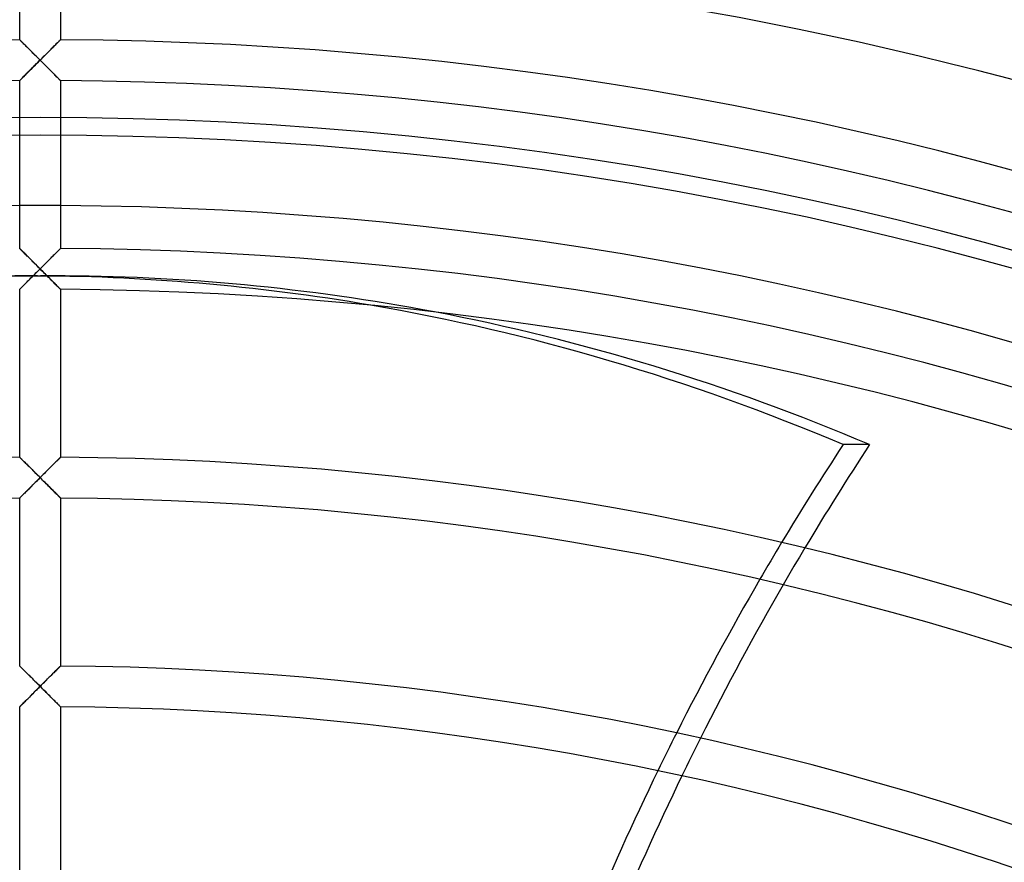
# Model space of a CAD drawing. Header units: millimetres. Extents: x -250 to 250, y -250 to 250.
# Tile 24 of 27: x -1 to 55, y 163 to 211. Entities that reach past the tile are written whole.
import ezdxf

# ---------------------------------------------------------------- set-up
doc = ezdxf.new("R2010")
doc.units = ezdxf.units.MM
doc.layers.add('HIDDEN', color=7, linetype='Continuous')
doc.layers.add('THICK', color=7, linetype='Continuous')

msp = doc.modelspace()

# ---------------------------------------------------------------- linework, layer by layer
at = {"layer": 'HIDDEN'}
for p, q in [((-1.157, 209.421), (-1.16, 209.423)), ((-1.149, 209.412), (-1.157, 209.421)), ((-1.135, 209.399), (-1.149, 209.412)), ((-1.116, 209.38), (-1.135, 209.399)), ((-1.092, 209.356), (-1.116, 209.38)), ((-1.064, 209.328), (-1.092, 209.356)), ((-1.032, 209.296), (-1.064, 209.328)), ((1.057, 209.321), (1.023, 209.287)), ((1.087, 209.351), (1.057, 209.321)), ((1.113, 209.376), (1.087, 209.351)), ((1.133, 209.397), (1.113, 209.376)), ((1.148, 209.411), (1.133, 209.397)), ((1.157, 209.42), (1.148, 209.411)), ((1.16, 209.423), (1.157, 209.42)), ((-0.996, 209.261), (-1.032, 209.296)), ((-0.957, 209.222), (-0.996, 209.261)), ((-0.916, 209.18), (-0.957, 209.222)), ((-0.872, 209.136), (-0.916, 209.18)), ((-0.825, 209.09), (-0.872, 209.136)), ((-0.777, 209.042), (-0.825, 209.09)), ((-0.727, 208.993), (-0.777, 209.042)), ((-0.676, 208.942), (-0.727, 208.993)), ((-0.623, 208.889), (-0.676, 208.942)), ((-0.57, 208.836), (-0.623, 208.889)), ((-0.515, 208.781), (-0.57, 208.836)), ((-0.46, 208.726), (-0.515, 208.781)), ((0.534, 208.8), (0.477, 208.743)), ((0.59, 208.856), (0.534, 208.8)), ((0.646, 208.911), (0.59, 208.856)), ((0.7, 208.965), (0.646, 208.911)), ((0.752, 209.018), (0.7, 208.965)), ((0.803, 209.068), (0.752, 209.018)), ((0.852, 209.117), (0.803, 209.068)), ((0.899, 209.164), (0.852, 209.117)), ((0.943, 209.208), (0.899, 209.164)), ((0.985, 209.249), (0.943, 209.208)), ((1.023, 209.287), (0.985, 209.249)), ((-0.404, 208.67), (-0.46, 208.726)), ((-0.347, 208.613), (-0.404, 208.67)), ((-0.29, 208.556), (-0.347, 208.613)), ((-0.232, 208.499), (-0.29, 208.556)), ((-0.174, 208.441), (-0.232, 208.499)), ((-0.116, 208.383), (-0.174, 208.441)), ((-0.134, 208.132), (-0.067, 208.199)), ((-0.058, 208.325), (-0.116, 208.383)), ((-0.067, 208.199), (0, 208.267)), ((0, 208.267), (-0.058, 208.325)), ((0.06, 208.327), (0, 208.267)), ((0, 208.267), (0.067, 208.199)), ((0.121, 208.387), (0.06, 208.327)), ((0.067, 208.199), (0.134, 208.132)), ((0.181, 208.448), (0.121, 208.387)), ((0.241, 208.508), (0.181, 208.448)), ((0.301, 208.567), (0.241, 208.508)), ((0.36, 208.626), (0.301, 208.567)), ((0.419, 208.685), (0.36, 208.626)), ((0.477, 208.743), (0.419, 208.685)), ((-0.69, 207.575), (-0.635, 207.631)), ((-0.635, 207.631), (-0.578, 207.688)), ((-0.578, 207.688), (-0.519, 207.747)), ((-0.519, 207.747), (-0.458, 207.808)), ((-0.458, 207.808), (-0.396, 207.871)), ((-0.396, 207.871), (-0.332, 207.934)), ((-0.332, 207.934), (-0.267, 207.999)), ((-0.267, 207.999), (-0.201, 208.065)), ((-0.201, 208.065), (-0.134, 208.132)), ((0.134, 208.132), (0.201, 208.065)), ((0.201, 208.065), (0.267, 207.999)), ((0.267, 207.999), (0.332, 207.934)), ((0.332, 207.934), (0.396, 207.871)), ((0.396, 207.871), (0.458, 207.808)), ((0.458, 207.808), (0.519, 207.747)), ((0.519, 207.747), (0.578, 207.688)), ((0.578, 207.688), (0.635, 207.631)), ((0.635, 207.631), (0.69, 207.575)), ((-1.16, 207.103), (-1.157, 207.107)), ((-1.157, 207.107), (-1.147, 207.116)), ((-1.147, 207.116), (-1.132, 207.131)), ((-1.132, 207.131), (-1.111, 207.152)), ((-1.111, 207.152), (-1.085, 207.179)), ((-1.085, 207.179), (-1.054, 207.21)), ((-1.054, 207.21), (-1.019, 207.245)), ((-1.019, 207.245), (-0.98, 207.284)), ((-0.98, 207.284), (-0.938, 207.326)), ((-0.938, 207.326), (-0.893, 207.372)), ((-0.893, 207.372), (-0.845, 207.42)), ((-0.845, 207.42), (-0.795, 207.47)), ((-0.795, 207.47), (-0.744, 207.522)), ((-0.744, 207.522), (-0.69, 207.575)), ((0.69, 207.575), (0.744, 207.522)), ((0.744, 207.522), (0.795, 207.47)), ((0.795, 207.47), (0.845, 207.42)), ((0.845, 207.42), (0.893, 207.372)), ((0.893, 207.372), (0.938, 207.326)), ((0.938, 207.326), (0.98, 207.284)), ((0.98, 207.284), (1.019, 207.245)), ((1.019, 207.245), (1.054, 207.21)), ((1.054, 207.21), (1.085, 207.179)), ((1.085, 207.179), (1.111, 207.152)), ((1.111, 207.152), (1.132, 207.131)), ((1.132, 207.131), (1.147, 207.116)), ((1.147, 207.116), (1.157, 207.107)), ((1.157, 207.107), (1.16, 207.103)), ((-1.157, 197.554), (-1.16, 197.557)), ((-1.149, 197.545), (-1.157, 197.554)), ((1.157, 197.554), (1.148, 197.545)), ((1.16, 197.557), (1.157, 197.554)), ((-1.135, 197.532), (-1.149, 197.545)), ((-1.116, 197.513), (-1.135, 197.532)), ((-1.092, 197.489), (-1.116, 197.513)), ((-1.064, 197.461), (-1.092, 197.489)), ((-1.032, 197.429), (-1.064, 197.461)), ((-0.996, 197.394), (-1.032, 197.429)), ((-0.958, 197.355), (-0.996, 197.394)), ((-0.916, 197.314), (-0.958, 197.355)), ((-0.872, 197.27), (-0.916, 197.314)), ((-0.825, 197.224), (-0.872, 197.27)), ((-0.777, 197.176), (-0.825, 197.224)), ((-0.727, 197.126), (-0.777, 197.176)), ((-0.676, 197.075), (-0.727, 197.126)), ((-0.623, 197.022), (-0.676, 197.075)), ((-0.57, 196.969), (-0.623, 197.022)), ((0.646, 197.045), (0.591, 196.99)), ((0.7, 197.099), (0.646, 197.045)), ((0.752, 197.151), (0.7, 197.099)), ((0.803, 197.202), (0.752, 197.151)), ((0.852, 197.251), (0.803, 197.202)), ((0.899, 197.297), (0.852, 197.251)), ((0.943, 197.341), (0.899, 197.297)), ((0.985, 197.382), (0.943, 197.341)), ((1.023, 197.42), (0.985, 197.382)), ((1.057, 197.454), (1.023, 197.42)), ((1.087, 197.484), (1.057, 197.454)), ((1.113, 197.51), (1.087, 197.484)), ((1.133, 197.53), (1.113, 197.51)), ((1.148, 197.545), (1.133, 197.53)), ((-0.515, 196.914), (-0.57, 196.969)), ((-0.46, 196.859), (-0.515, 196.914)), ((-0.404, 196.803), (-0.46, 196.859)), ((-0.347, 196.747), (-0.404, 196.803)), ((-0.29, 196.69), (-0.347, 196.747)), ((-0.232, 196.632), (-0.29, 196.69)), ((-0.174, 196.574), (-0.232, 196.632)), ((-0.116, 196.516), (-0.174, 196.574)), ((-0.058, 196.458), (-0.116, 196.516)), ((0, 196.4), (-0.058, 196.458)), ((0.06, 196.46), (0, 196.4)), ((0.121, 196.521), (0.06, 196.46)), ((0.181, 196.581), (0.121, 196.521)), ((0.241, 196.641), (0.181, 196.581)), ((0.301, 196.701), (0.241, 196.641)), ((0.36, 196.76), (0.301, 196.701)), ((0.419, 196.818), (0.36, 196.76)), ((0.477, 196.876), (0.419, 196.818)), ((0.534, 196.933), (0.477, 196.876)), ((0.591, 196.99), (0.534, 196.933)), ((-0.752, 196), (0.752, 196)), ((-0.577, 195.822), (-0.518, 195.882)), ((-0.518, 195.882), (-0.457, 195.942)), ((-0.457, 195.942), (-0.395, 196.005)), ((-0.395, 196.005), (-0.331, 196.068)), ((-0.331, 196.068), (-0.267, 196.133)), ((-0.267, 196.133), (-0.201, 196.199)), ((-0.201, 196.199), (-0.134, 196.266)), ((-0.134, 196.266), (-0.067, 196.333)), ((-0.067, 196.333), (0, 196.4)), ((0, 196.4), (0.067, 196.333)), ((0.067, 196.333), (0.134, 196.266)), ((0.134, 196.266), (0.201, 196.199)), ((0.201, 196.199), (0.267, 196.133)), ((0.267, 196.133), (0.331, 196.068)), ((0.331, 196.068), (0.395, 196.005)), ((0.395, 196.005), (0.457, 195.942)), ((0.457, 195.942), (0.518, 195.882)), ((0.518, 195.882), (0.577, 195.822)), ((-1.085, 195.312), (-1.054, 195.343)), ((-1.054, 195.343), (-1.019, 195.378)), ((-1.019, 195.378), (-0.98, 195.418)), ((-0.98, 195.418), (-0.938, 195.46)), ((-0.938, 195.46), (-0.892, 195.505)), ((-0.892, 195.505), (-0.845, 195.553)), ((-0.845, 195.553), (-0.795, 195.604)), ((-0.795, 195.604), (-0.743, 195.656)), ((-0.743, 195.656), (-0.689, 195.71)), ((-0.689, 195.71), (-0.634, 195.765)), ((-0.634, 195.765), (-0.577, 195.822)), ((0.577, 195.822), (0.634, 195.765)), ((0.634, 195.765), (0.689, 195.71)), ((0.689, 195.71), (0.743, 195.656)), ((0.743, 195.656), (0.795, 195.604)), ((0.795, 195.604), (0.845, 195.553)), ((0.845, 195.553), (0.892, 195.505)), ((0.892, 195.505), (0.938, 195.46)), ((0.938, 195.46), (0.98, 195.418)), ((0.98, 195.418), (1.019, 195.378)), ((1.019, 195.378), (1.054, 195.343)), ((1.054, 195.343), (1.085, 195.312)), ((-1.16, 195.237), (-1.157, 195.24)), ((-1.157, 195.24), (-1.147, 195.249)), ((-1.147, 195.249), (-1.132, 195.265)), ((-1.132, 195.265), (-1.111, 195.286)), ((-1.111, 195.286), (-1.085, 195.312)), ((1.085, 195.312), (1.111, 195.286)), ((1.111, 195.286), (1.132, 195.265)), ((1.132, 195.265), (1.147, 195.249)), ((1.147, 195.249), (1.157, 195.24)), ((1.157, 195.24), (1.16, 195.237)), ((-1.157, 185.687), (-1.16, 185.69)), ((-1.148, 185.678), (-1.157, 185.687)), ((-1.133, 185.663), (-1.148, 185.678)), ((-1.113, 185.643), (-1.133, 185.663)), ((-1.087, 185.617), (-1.113, 185.643)), ((-1.057, 185.587), (-1.087, 185.617)), ((-1.023, 185.553), (-1.057, 185.587)), ((-0.985, 185.515), (-1.023, 185.553)), ((-0.943, 185.474), (-0.985, 185.515)), ((-0.899, 185.43), (-0.943, 185.474)), ((-0.852, 185.384), (-0.899, 185.43)), ((-0.803, 185.335), (-0.852, 185.384)), ((-0.752, 185.284), (-0.803, 185.335)), ((-0.7, 185.232), (-0.752, 185.284)), ((0.752, 185.284), (0.7, 185.232)), ((0.803, 185.335), (0.752, 185.284)), ((0.852, 185.384), (0.803, 185.335)), ((0.899, 185.43), (0.852, 185.384)), ((0.943, 185.474), (0.899, 185.43)), ((0.985, 185.515), (0.943, 185.474)), ((1.023, 185.553), (0.985, 185.515)), ((1.057, 185.587), (1.023, 185.553)), ((1.087, 185.617), (1.057, 185.587)), ((1.113, 185.643), (1.087, 185.617)), ((1.133, 185.663), (1.113, 185.643)), ((1.148, 185.678), (1.133, 185.663)), ((1.157, 185.687), (1.148, 185.678)), ((1.16, 185.69), (1.157, 185.687)), ((-0.646, 185.178), (-0.7, 185.232)), ((-0.591, 185.123), (-0.646, 185.178)), ((-0.534, 185.067), (-0.591, 185.123)), ((-0.477, 185.01), (-0.534, 185.067)), ((-0.419, 184.952), (-0.477, 185.01)), ((-0.36, 184.893), (-0.419, 184.952)), ((-0.301, 184.834), (-0.36, 184.893)), ((-0.241, 184.774), (-0.301, 184.834)), ((-0.181, 184.714), (-0.241, 184.774)), ((-0.121, 184.654), (-0.181, 184.714)), ((0.181, 184.714), (0.121, 184.654)), ((0.241, 184.774), (0.181, 184.714)), ((0.301, 184.834), (0.241, 184.774)), ((0.36, 184.893), (0.301, 184.834)), ((0.419, 184.952), (0.36, 184.893)), ((0.477, 185.01), (0.419, 184.952)), ((0.534, 185.067), (0.477, 185.01)), ((0.591, 185.123), (0.534, 185.067)), ((0.646, 185.178), (0.591, 185.123)), ((0.7, 185.232), (0.646, 185.178)), ((-0.419, 184.114), (-0.36, 184.173)), ((-0.36, 184.173), (-0.301, 184.232)), ((-0.301, 184.232), (-0.241, 184.292)), ((-0.241, 184.292), (-0.181, 184.352)), ((-0.181, 184.352), (-0.121, 184.412)), ((-0.06, 184.594), (-0.121, 184.654)), ((-0.121, 184.412), (-0.061, 184.473)), ((-0.061, 184.473), (0, 184.533)), ((0, 184.533), (-0.06, 184.594)), ((0.06, 184.594), (0, 184.533)), ((0, 184.533), (0.061, 184.473)), ((0.121, 184.654), (0.06, 184.594)), ((0.061, 184.473), (0.121, 184.412)), ((0.121, 184.412), (0.181, 184.352)), ((0.181, 184.352), (0.241, 184.292)), ((0.241, 184.292), (0.301, 184.232)), ((0.301, 184.232), (0.36, 184.173)), ((0.36, 184.173), (0.419, 184.114)), ((-0.984, 183.546), (-0.943, 183.588)), ((-0.943, 183.588), (-0.899, 183.632)), ((-0.899, 183.632), (-0.852, 183.679)), ((-0.852, 183.679), (-0.803, 183.728)), ((-0.803, 183.728), (-0.752, 183.78)), ((-0.752, 183.78), (-0.7, 183.832)), ((-0.7, 183.832), (-0.646, 183.886)), ((-0.646, 183.886), (-0.591, 183.942)), ((-0.591, 183.942), (-0.534, 183.998)), ((-0.534, 183.998), (-0.477, 184.056)), ((-0.477, 184.056), (-0.419, 184.114)), ((0.419, 184.114), (0.477, 184.056)), ((0.477, 184.056), (0.534, 183.998)), ((0.534, 183.998), (0.591, 183.942)), ((0.591, 183.942), (0.646, 183.886)), ((0.646, 183.886), (0.7, 183.832)), ((0.7, 183.832), (0.752, 183.78)), ((0.752, 183.78), (0.803, 183.728)), ((0.803, 183.728), (0.852, 183.679)), ((0.852, 183.679), (0.899, 183.632)), ((0.899, 183.632), (0.943, 183.588)), ((0.943, 183.588), (0.984, 183.546)), ((-1.16, 183.37), (-1.157, 183.373)), ((-1.157, 183.373), (-1.148, 183.382)), ((-1.148, 183.382), (-1.133, 183.397)), ((-1.133, 183.397), (-1.113, 183.417)), ((-1.113, 183.417), (-1.087, 183.443)), ((-1.087, 183.443), (-1.057, 183.474)), ((-1.057, 183.474), (-1.022, 183.508)), ((-1.022, 183.508), (-0.984, 183.546)), ((0.984, 183.546), (1.022, 183.508)), ((1.022, 183.508), (1.057, 183.474)), ((1.057, 183.474), (1.087, 183.443)), ((1.087, 183.443), (1.113, 183.417)), ((1.113, 183.417), (1.133, 183.397)), ((1.133, 183.397), (1.148, 183.382)), ((1.148, 183.382), (1.157, 183.373)), ((1.157, 183.373), (1.16, 183.37)), ((-1.157, 173.82), (-1.16, 173.823)), ((-1.148, 173.811), (-1.157, 173.82)), ((-1.133, 173.796), (-1.148, 173.811)), ((-1.113, 173.776), (-1.133, 173.796)), ((-1.087, 173.75), (-1.113, 173.776)), ((-1.057, 173.72), (-1.087, 173.75)), ((-1.023, 173.686), (-1.057, 173.72)), ((-0.985, 173.649), (-1.023, 173.686)), ((-0.943, 173.607), (-0.985, 173.649)), ((-0.899, 173.563), (-0.943, 173.607)), ((-0.852, 173.517), (-0.899, 173.563)), ((-0.803, 173.468), (-0.852, 173.517)), ((0.825, 173.49), (0.777, 173.442)), ((0.872, 173.536), (0.825, 173.49)), ((0.916, 173.58), (0.872, 173.536)), ((0.957, 173.621), (0.916, 173.58)), ((0.996, 173.66), (0.957, 173.621)), ((1.032, 173.696), (0.996, 173.66)), ((1.064, 173.727), (1.032, 173.696)), ((1.092, 173.755), (1.064, 173.727)), ((1.116, 173.779), (1.092, 173.755)), ((1.135, 173.798), (1.116, 173.779)), ((1.149, 173.812), (1.135, 173.798)), ((1.157, 173.82), (1.149, 173.812)), ((1.16, 173.823), (1.157, 173.82)), ((-0.752, 173.417), (-0.803, 173.468)), ((-0.7, 173.365), (-0.752, 173.417)), ((-0.646, 173.311), (-0.7, 173.365)), ((-0.591, 173.256), (-0.646, 173.311)), ((-0.534, 173.2), (-0.591, 173.256)), ((-0.477, 173.143), (-0.534, 173.2)), ((-0.419, 173.085), (-0.477, 173.143)), ((-0.36, 173.026), (-0.419, 173.085)), ((-0.301, 172.967), (-0.36, 173.026)), ((-0.241, 172.908), (-0.301, 172.967)), ((0.29, 172.956), (0.232, 172.899)), ((0.347, 173.013), (0.29, 172.956)), ((0.404, 173.07), (0.347, 173.013)), ((0.46, 173.126), (0.404, 173.07)), ((0.515, 173.181), (0.46, 173.126)), ((0.57, 173.235), (0.515, 173.181)), ((0.623, 173.289), (0.57, 173.235)), ((0.676, 173.341), (0.623, 173.289)), ((0.727, 173.392), (0.676, 173.341)), ((0.777, 173.442), (0.727, 173.392)), ((-0.301, 172.365), (-0.241, 172.425)), ((-0.181, 172.848), (-0.241, 172.908)), ((-0.241, 172.425), (-0.181, 172.485)), ((-0.121, 172.787), (-0.181, 172.848)), ((-0.181, 172.485), (-0.121, 172.546)), ((-0.06, 172.727), (-0.121, 172.787)), ((-0.121, 172.546), (-0.061, 172.606)), ((-0.061, 172.606), (0, 172.667)), ((0, 172.667), (-0.06, 172.727)), ((0.058, 172.725), (0, 172.667)), ((0, 172.667), (0.061, 172.606)), ((0.116, 172.783), (0.058, 172.725)), ((0.061, 172.606), (0.121, 172.546)), ((0.174, 172.841), (0.116, 172.783)), ((0.121, 172.546), (0.181, 172.485)), ((0.232, 172.899), (0.174, 172.841)), ((0.181, 172.485), (0.241, 172.425)), ((0.241, 172.425), (0.301, 172.365)), ((-0.899, 171.765), (-0.852, 171.812)), ((-0.852, 171.812), (-0.803, 171.861)), ((-0.803, 171.861), (-0.752, 171.913)), ((-0.752, 171.913), (-0.7, 171.965)), ((-0.7, 171.965), (-0.646, 172.019)), ((-0.646, 172.019), (-0.591, 172.075)), ((-0.591, 172.075), (-0.534, 172.131)), ((-0.534, 172.131), (-0.477, 172.189)), ((-0.477, 172.189), (-0.419, 172.247)), ((-0.419, 172.247), (-0.36, 172.306)), ((-0.36, 172.306), (-0.301, 172.365)), ((0.301, 172.365), (0.36, 172.306)), ((0.36, 172.306), (0.419, 172.247)), ((0.419, 172.247), (0.477, 172.189)), ((0.477, 172.189), (0.534, 172.131)), ((0.534, 172.131), (0.591, 172.075)), ((0.591, 172.075), (0.646, 172.019)), ((0.646, 172.019), (0.7, 171.965)), ((0.7, 171.965), (0.752, 171.913)), ((0.752, 171.913), (0.803, 171.861)), ((0.803, 171.861), (0.852, 171.812)), ((0.852, 171.812), (0.899, 171.765)), ((-1.16, 171.503), (-1.157, 171.506)), ((-1.157, 171.506), (-1.148, 171.515)), ((-1.148, 171.515), (-1.133, 171.53)), ((-1.133, 171.53), (-1.112, 171.551)), ((-1.112, 171.551), (-1.087, 171.576)), ((-1.087, 171.576), (-1.057, 171.607)), ((-1.057, 171.607), (-1.023, 171.641)), ((-1.023, 171.641), (-0.985, 171.679)), ((-0.985, 171.679), (-0.943, 171.721)), ((-0.943, 171.721), (-0.899, 171.765)), ((0.899, 171.765), (0.943, 171.721)), ((0.943, 171.721), (0.985, 171.679)), ((0.985, 171.679), (1.023, 171.641)), ((1.023, 171.641), (1.057, 171.607)), ((1.057, 171.607), (1.087, 171.576)), ((1.087, 171.576), (1.112, 171.551)), ((1.112, 171.551), (1.133, 171.53)), ((1.133, 171.53), (1.148, 171.515)), ((1.148, 171.515), (1.157, 171.506)), ((1.157, 171.506), (1.16, 171.503))]:
    msp.add_line(p, q, dxfattribs=at)
for radius, start, end in [(214.393, 0, 180.00002), (205, 89.99998, 270.00002), (205, 270.00002, 89.99998), (204, 89.99998, 179.99998), (204, 0, 89.99998), (200, 89.66767, 90.3323)]:
    msp.add_arc((0, 0), radius, start, end, dxfattribs=at)
for centre, major_axis, start_param, end_param in [((0.752, 0), (0, 196), 0, 0.314159), ((-0.752, 0), (0, -196), 3.141593, 3.286396), ((-0.752, 0), (0, -196), 3.011153, 3.141593), ((0.752, 0), (0, 196), -0.144803, 0), ((138.583, 82.095), (0, 160), 0.905614, 0.922151), ((140.087, 82.095), (0, 160), 0.90809, 0.924568), ((138.583, 82.095), (0, 160), 0.988995, 1.004971), ((140.087, 82.095), (0, 160), 0.991195, 1.007124)]:
    msp.add_ellipse(centre, major_axis=major_axis, ratio=0.766044, start_param=start_param, end_param=end_param, dxfattribs=at)
at = {"layer": 'THICK'}
for p, q in [((-1.16, 209.423), (-1.16, 218.97)), ((1.16, 218.97), (1.16, 209.423)), ((-1.16, 209.423), (-1.157, 209.42)), ((-1.157, 209.42), (-1.148, 209.411)), ((-1.148, 209.411), (-1.133, 209.397)), ((-1.133, 209.397), (-1.113, 209.376)), ((-1.113, 209.376), (-1.087, 209.351)), ((-1.087, 209.351), (-1.057, 209.321)), ((-1.057, 209.321), (-1.023, 209.287)), ((1.032, 209.296), (1.064, 209.328)), ((1.064, 209.328), (1.092, 209.356)), ((1.092, 209.356), (1.116, 209.38)), ((1.116, 209.38), (1.135, 209.399)), ((1.135, 209.399), (1.149, 209.412)), ((1.149, 209.412), (1.157, 209.421)), ((1.157, 209.421), (1.16, 209.423)), ((-1.023, 209.287), (-0.985, 209.249)), ((-0.985, 209.249), (-0.943, 209.208)), ((-0.943, 209.208), (-0.899, 209.164)), ((-0.899, 209.164), (-0.852, 209.117)), ((-0.852, 209.117), (-0.803, 209.068)), ((-0.803, 209.068), (-0.752, 209.018)), ((-0.752, 209.018), (-0.7, 208.965)), ((-0.7, 208.965), (-0.646, 208.911)), ((-0.646, 208.911), (-0.59, 208.856)), ((-0.59, 208.856), (-0.534, 208.8)), ((-0.534, 208.8), (-0.477, 208.743)), ((0.46, 208.726), (0.515, 208.781)), ((0.515, 208.781), (0.57, 208.836)), ((0.57, 208.836), (0.623, 208.889)), ((0.623, 208.889), (0.676, 208.942)), ((0.676, 208.942), (0.727, 208.993)), ((0.727, 208.993), (0.777, 209.042)), ((0.777, 209.042), (0.825, 209.09)), ((0.825, 209.09), (0.872, 209.136)), ((0.872, 209.136), (0.916, 209.18)), ((0.916, 209.18), (0.957, 209.222)), ((0.957, 209.222), (0.996, 209.261)), ((0.996, 209.261), (1.032, 209.296)), ((-0.477, 208.743), (-0.419, 208.685)), ((-0.419, 208.685), (-0.36, 208.626)), ((-0.36, 208.626), (-0.301, 208.567)), ((-0.301, 208.567), (-0.241, 208.508)), ((-0.241, 208.508), (-0.181, 208.448)), ((-0.181, 208.448), (-0.121, 208.387)), ((-0.068, 208.198), (-0.137, 208.13)), ((-0.121, 208.387), (-0.06, 208.327)), ((0, 208.267), (-0.068, 208.198)), ((-0.06, 208.327), (0, 208.267)), ((0, 208.267), (0.058, 208.325)), ((0.068, 208.198), (0, 208.267)), ((0.058, 208.325), (0.116, 208.383)), ((0.137, 208.13), (0.068, 208.198)), ((0.116, 208.383), (0.174, 208.441)), ((0.174, 208.441), (0.232, 208.499)), ((0.232, 208.499), (0.29, 208.556)), ((0.29, 208.556), (0.347, 208.613)), ((0.347, 208.613), (0.404, 208.67)), ((0.404, 208.67), (0.46, 208.726)), ((-0.587, 207.678), (-0.645, 207.62)), ((-0.528, 207.738), (-0.587, 207.678)), ((-0.466, 207.8), (-0.528, 207.738)), ((-0.403, 207.864), (-0.466, 207.8)), ((-0.338, 207.928), (-0.403, 207.864)), ((-0.272, 207.995), (-0.338, 207.928)), ((-0.205, 208.062), (-0.272, 207.995)), ((-0.137, 208.13), (-0.205, 208.062)), ((0.205, 208.062), (0.137, 208.13)), ((0.272, 207.995), (0.205, 208.062)), ((0.338, 207.928), (0.272, 207.995)), ((0.403, 207.864), (0.338, 207.928)), ((0.466, 207.8), (0.403, 207.864)), ((0.528, 207.738), (0.466, 207.8)), ((0.587, 207.678), (0.528, 207.738)), ((0.645, 207.62), (0.587, 207.678)), ((-1.157, 207.106), (-1.16, 207.103)), ((-1.16, 197.557), (-1.16, 207.103)), ((-1.15, 207.113), (-1.157, 207.106)), ((-1.138, 207.126), (-1.15, 207.113)), ((-1.121, 207.143), (-1.138, 207.126)), ((-1.099, 207.164), (-1.121, 207.143)), ((-1.074, 207.19), (-1.099, 207.164)), ((-1.045, 207.219), (-1.074, 207.19)), ((-1.013, 207.251), (-1.045, 207.219)), ((-0.978, 207.287), (-1.013, 207.251)), ((-0.939, 207.325), (-0.978, 207.287)), ((-0.898, 207.367), (-0.939, 207.325)), ((-0.853, 207.412), (-0.898, 207.367)), ((-0.805, 207.46), (-0.853, 207.412)), ((-0.755, 207.511), (-0.805, 207.46)), ((-0.701, 207.564), (-0.755, 207.511)), ((-0.645, 207.62), (-0.701, 207.564)), ((0.701, 207.564), (0.645, 207.62)), ((0.755, 207.511), (0.701, 207.564)), ((0.805, 207.46), (0.755, 207.511)), ((0.853, 207.412), (0.805, 207.46)), ((0.898, 207.367), (0.853, 207.412)), ((0.939, 207.325), (0.898, 207.367)), ((0.978, 207.287), (0.939, 207.325)), ((1.013, 207.251), (0.978, 207.287)), ((1.045, 207.219), (1.013, 207.251)), ((1.074, 207.19), (1.045, 207.219)), ((1.099, 207.164), (1.074, 207.19)), ((1.121, 207.143), (1.099, 207.164)), ((1.138, 207.126), (1.121, 207.143)), ((1.15, 207.113), (1.138, 207.126)), ((1.157, 207.106), (1.15, 207.113)), ((1.16, 207.103), (1.157, 207.106)), ((1.16, 207.103), (1.16, 197.557)), ((-1.16, 197.557), (-1.157, 197.554)), ((-1.157, 197.554), (-1.148, 197.545)), ((1.149, 197.545), (1.157, 197.554)), ((1.157, 197.554), (1.16, 197.557)), ((-1.148, 197.545), (-1.133, 197.53)), ((-1.133, 197.53), (-1.113, 197.51)), ((-1.113, 197.51), (-1.087, 197.484)), ((-1.087, 197.484), (-1.057, 197.454)), ((-1.057, 197.454), (-1.023, 197.42)), ((-1.023, 197.42), (-0.985, 197.382)), ((-0.985, 197.382), (-0.943, 197.341)), ((-0.943, 197.341), (-0.899, 197.297)), ((-0.899, 197.297), (-0.852, 197.251)), ((-0.852, 197.251), (-0.803, 197.202)), ((-0.803, 197.202), (-0.752, 197.151)), ((-0.752, 197.151), (-0.7, 197.099)), ((-0.7, 197.099), (-0.646, 197.045)), ((-0.646, 197.045), (-0.591, 196.99)), ((0.57, 196.969), (0.623, 197.022)), ((0.623, 197.022), (0.676, 197.075)), ((0.676, 197.075), (0.727, 197.126)), ((0.727, 197.126), (0.777, 197.176)), ((0.777, 197.176), (0.825, 197.224)), ((0.825, 197.224), (0.872, 197.27)), ((0.872, 197.27), (0.916, 197.314)), ((0.916, 197.314), (0.958, 197.355)), ((0.958, 197.355), (0.996, 197.394)), ((0.996, 197.394), (1.032, 197.429)), ((1.032, 197.429), (1.064, 197.461)), ((1.064, 197.461), (1.092, 197.489)), ((1.092, 197.489), (1.116, 197.513)), ((1.116, 197.513), (1.135, 197.532)), ((1.135, 197.532), (1.149, 197.545)), ((-0.591, 196.99), (-0.534, 196.933)), ((-0.534, 196.933), (-0.477, 196.876)), ((-0.477, 196.876), (-0.419, 196.818)), ((-0.419, 196.818), (-0.36, 196.76)), ((-0.36, 196.76), (-0.301, 196.701)), ((-0.301, 196.701), (-0.241, 196.641)), ((-0.241, 196.641), (-0.181, 196.581)), ((-0.181, 196.581), (-0.121, 196.521)), ((-0.121, 196.521), (-0.06, 196.46)), ((-0.06, 196.46), (0, 196.4)), ((0, 196.4), (0.058, 196.458)), ((0.058, 196.458), (0.116, 196.516)), ((0.116, 196.516), (0.174, 196.574)), ((0.174, 196.574), (0.232, 196.632)), ((0.232, 196.632), (0.29, 196.69)), ((0.29, 196.69), (0.347, 196.747)), ((0.347, 196.747), (0.404, 196.803)), ((0.404, 196.803), (0.46, 196.859)), ((0.46, 196.859), (0.515, 196.914)), ((0.515, 196.914), (0.57, 196.969)), ((-0.466, 195.934), (-0.527, 195.872)), ((-0.402, 195.997), (-0.466, 195.934)), ((-0.338, 196.062), (-0.402, 195.997)), ((-0.272, 196.128), (-0.338, 196.062)), ((-0.205, 196.195), (-0.272, 196.128)), ((-0.137, 196.263), (-0.205, 196.195)), ((-0.068, 196.332), (-0.137, 196.263)), ((0, 196.4), (-0.068, 196.332)), ((0.068, 196.332), (0, 196.4)), ((0.137, 196.263), (0.068, 196.332)), ((0.205, 196.195), (0.137, 196.263)), ((0.272, 196.128), (0.205, 196.195)), ((0.338, 196.062), (0.272, 196.128)), ((0.402, 195.997), (0.338, 196.062)), ((0.466, 195.934), (0.402, 195.997)), ((0.527, 195.872), (0.466, 195.934)), ((-1.074, 195.323), (-1.099, 195.298)), ((-1.045, 195.352), (-1.074, 195.323)), ((-1.013, 195.385), (-1.045, 195.352)), ((-0.977, 195.42), (-1.013, 195.385)), ((-0.939, 195.459), (-0.977, 195.42)), ((-0.897, 195.501), (-0.939, 195.459)), ((-0.853, 195.546), (-0.897, 195.501)), ((-0.805, 195.594), (-0.853, 195.546)), ((-0.754, 195.644), (-0.805, 195.594)), ((-0.701, 195.698), (-0.754, 195.644)), ((-0.645, 195.754), (-0.701, 195.698)), ((-0.587, 195.812), (-0.645, 195.754)), ((-0.527, 195.872), (-0.587, 195.812)), ((0.587, 195.812), (0.527, 195.872)), ((0.645, 195.754), (0.587, 195.812)), ((0.701, 195.698), (0.645, 195.754)), ((0.754, 195.644), (0.701, 195.698)), ((0.805, 195.594), (0.754, 195.644)), ((0.853, 195.546), (0.805, 195.594)), ((0.897, 195.501), (0.853, 195.546)), ((0.939, 195.459), (0.897, 195.501)), ((0.977, 195.42), (0.939, 195.459)), ((1.013, 195.385), (0.977, 195.42)), ((1.045, 195.352), (1.013, 195.385)), ((1.074, 195.323), (1.045, 195.352)), ((1.099, 195.298), (1.074, 195.323)), ((-1.157, 195.239), (-1.16, 195.237)), ((-1.16, 185.69), (-1.16, 195.237)), ((-1.15, 195.247), (-1.157, 195.239)), ((-1.138, 195.259), (-1.15, 195.247)), ((-1.121, 195.276), (-1.138, 195.259)), ((-1.099, 195.298), (-1.121, 195.276)), ((1.121, 195.276), (1.099, 195.298)), ((1.138, 195.259), (1.121, 195.276)), ((1.15, 195.247), (1.138, 195.259)), ((1.157, 195.239), (1.15, 195.247)), ((1.16, 195.237), (1.157, 195.239)), ((1.16, 195.237), (1.16, 185.69)), ((47.149, 186.407), (45.645, 186.407)), ((-1.16, 185.69), (-1.157, 185.687)), ((-1.157, 185.687), (-1.149, 185.679)), ((-1.149, 185.679), (-1.135, 185.665)), ((-1.135, 185.665), (-1.116, 185.646)), ((-1.116, 185.646), (-1.092, 185.622)), ((-1.092, 185.622), (-1.064, 185.594)), ((-1.064, 185.594), (-1.032, 185.562)), ((-1.032, 185.562), (-0.996, 185.527)), ((-0.996, 185.527), (-0.958, 185.488)), ((-0.958, 185.488), (-0.916, 185.447)), ((-0.916, 185.447), (-0.872, 185.403)), ((-0.872, 185.403), (-0.825, 185.357)), ((-0.825, 185.357), (-0.777, 185.309)), ((-0.777, 185.309), (-0.727, 185.259)), ((-0.727, 185.259), (-0.676, 185.208)), ((0.676, 185.208), (0.727, 185.259)), ((0.727, 185.259), (0.777, 185.309)), ((0.777, 185.309), (0.825, 185.357)), ((0.825, 185.357), (0.872, 185.403)), ((0.872, 185.403), (0.916, 185.447)), ((0.916, 185.447), (0.958, 185.488)), ((0.958, 185.488), (0.996, 185.527)), ((0.996, 185.527), (1.032, 185.562)), ((1.032, 185.562), (1.064, 185.594)), ((1.064, 185.594), (1.092, 185.622)), ((1.092, 185.622), (1.116, 185.646)), ((1.116, 185.646), (1.135, 185.665)), ((1.135, 185.665), (1.149, 185.679)), ((1.149, 185.679), (1.157, 185.687)), ((1.157, 185.687), (1.16, 185.69)), ((-0.676, 185.208), (-0.623, 185.156)), ((-0.623, 185.156), (-0.57, 185.102)), ((-0.57, 185.102), (-0.515, 185.048)), ((-0.515, 185.048), (-0.46, 184.992)), ((-0.46, 184.992), (-0.404, 184.937)), ((-0.404, 184.937), (-0.347, 184.88)), ((-0.347, 184.88), (-0.29, 184.823)), ((-0.29, 184.823), (-0.232, 184.765)), ((-0.232, 184.765), (-0.174, 184.708)), ((-0.174, 184.708), (-0.116, 184.65)), ((0.116, 184.65), (0.174, 184.708)), ((0.174, 184.708), (0.232, 184.765)), ((0.232, 184.765), (0.29, 184.823)), ((0.29, 184.823), (0.347, 184.88)), ((0.347, 184.88), (0.404, 184.937)), ((0.404, 184.937), (0.46, 184.992)), ((0.46, 184.992), (0.515, 185.048)), ((0.515, 185.048), (0.57, 185.102)), ((0.57, 185.102), (0.623, 185.156)), ((0.623, 185.156), (0.676, 185.208)), ((-0.35, 184.183), (-0.417, 184.116)), ((-0.282, 184.251), (-0.35, 184.183)), ((-0.213, 184.321), (-0.282, 184.251)), ((-0.142, 184.391), (-0.213, 184.321)), ((-0.071, 184.462), (-0.142, 184.391)), ((-0.116, 184.65), (-0.058, 184.592)), ((0, 184.533), (-0.071, 184.462)), ((-0.058, 184.592), (0, 184.533)), ((0, 184.533), (0.058, 184.592)), ((0.071, 184.462), (0, 184.533)), ((0.058, 184.592), (0.116, 184.65)), ((0.142, 184.391), (0.071, 184.462)), ((0.213, 184.321), (0.142, 184.391)), ((0.282, 184.251), (0.213, 184.321)), ((0.35, 184.183), (0.282, 184.251)), ((0.417, 184.116), (0.35, 184.183)), ((-0.963, 183.568), (-1.001, 183.529)), ((-0.922, 183.609), (-0.963, 183.568)), ((-0.877, 183.654), (-0.922, 183.609)), ((-0.829, 183.702), (-0.877, 183.654)), ((-0.778, 183.753), (-0.829, 183.702)), ((-0.724, 183.808), (-0.778, 183.753)), ((-0.667, 183.865), (-0.724, 183.808)), ((-0.608, 183.925), (-0.667, 183.865)), ((-0.546, 183.986), (-0.608, 183.925)), ((-0.483, 184.05), (-0.546, 183.986)), ((-0.417, 184.116), (-0.483, 184.05)), ((0.483, 184.05), (0.417, 184.116)), ((0.546, 183.986), (0.483, 184.05)), ((0.608, 183.925), (0.546, 183.986)), ((0.667, 183.865), (0.608, 183.925)), ((0.724, 183.808), (0.667, 183.865)), ((0.778, 183.753), (0.724, 183.808)), ((0.829, 183.702), (0.778, 183.753)), ((0.877, 183.654), (0.829, 183.702)), ((0.922, 183.609), (0.877, 183.654)), ((0.963, 183.568), (0.922, 183.609)), ((1.001, 183.529), (0.963, 183.568)), ((-1.157, 183.372), (-1.16, 183.37)), ((-1.16, 173.823), (-1.16, 183.37)), ((-1.149, 183.381), (-1.157, 183.372)), ((-1.136, 183.394), (-1.149, 183.381)), ((-1.117, 183.413), (-1.136, 183.394)), ((-1.094, 183.436), (-1.117, 183.413)), ((-1.067, 183.463), (-1.094, 183.436)), ((-1.036, 183.495), (-1.067, 183.463)), ((-1.001, 183.529), (-1.036, 183.495)), ((1.036, 183.495), (1.001, 183.529)), ((1.067, 183.463), (1.036, 183.495)), ((1.094, 183.436), (1.067, 183.463)), ((1.117, 183.413), (1.094, 183.436)), ((1.136, 183.394), (1.117, 183.413)), ((1.149, 183.381), (1.136, 183.394)), ((1.157, 183.372), (1.149, 183.381)), ((1.16, 183.37), (1.157, 183.372)), ((1.16, 183.37), (1.16, 173.823)), ((-1.16, 173.823), (-1.157, 173.82)), ((-1.157, 173.82), (-1.149, 173.812)), ((-1.149, 173.812), (-1.135, 173.798)), ((-1.135, 173.798), (-1.116, 173.779)), ((-1.116, 173.779), (-1.092, 173.755)), ((-1.092, 173.755), (-1.064, 173.727)), ((-1.064, 173.727), (-1.032, 173.696)), ((-1.032, 173.696), (-0.996, 173.66)), ((-0.996, 173.66), (-0.957, 173.621)), ((-0.957, 173.621), (-0.916, 173.58)), ((-0.916, 173.58), (-0.872, 173.536)), ((-0.872, 173.536), (-0.825, 173.49)), ((-0.825, 173.49), (-0.777, 173.442)), ((0.803, 173.468), (0.852, 173.517)), ((0.852, 173.517), (0.899, 173.563)), ((0.899, 173.563), (0.943, 173.607)), ((0.943, 173.607), (0.985, 173.649)), ((0.985, 173.649), (1.023, 173.686)), ((1.023, 173.686), (1.057, 173.72)), ((1.057, 173.72), (1.087, 173.75)), ((1.087, 173.75), (1.113, 173.776)), ((1.113, 173.776), (1.133, 173.796)), ((1.133, 173.796), (1.148, 173.811)), ((1.148, 173.811), (1.157, 173.82)), ((1.157, 173.82), (1.16, 173.823)), ((-0.777, 173.442), (-0.727, 173.392)), ((-0.727, 173.392), (-0.676, 173.341)), ((-0.676, 173.341), (-0.623, 173.289)), ((-0.623, 173.289), (-0.57, 173.235)), ((-0.57, 173.235), (-0.515, 173.181)), ((-0.515, 173.181), (-0.46, 173.126)), ((-0.46, 173.126), (-0.404, 173.07)), ((-0.404, 173.07), (-0.347, 173.013)), ((-0.347, 173.013), (-0.29, 172.956)), ((-0.29, 172.956), (-0.232, 172.899)), ((0.241, 172.908), (0.301, 172.967)), ((0.301, 172.967), (0.36, 173.026)), ((0.36, 173.026), (0.419, 173.085)), ((0.419, 173.085), (0.477, 173.143)), ((0.477, 173.143), (0.534, 173.2)), ((0.534, 173.2), (0.591, 173.256)), ((0.591, 173.256), (0.646, 173.311)), ((0.646, 173.311), (0.7, 173.365)), ((0.7, 173.365), (0.752, 173.417)), ((0.752, 173.417), (0.803, 173.468)), ((-0.282, 172.385), (-0.35, 172.316)), ((-0.213, 172.454), (-0.282, 172.385)), ((-0.232, 172.899), (-0.174, 172.841)), ((-0.142, 172.525), (-0.213, 172.454)), ((-0.174, 172.841), (-0.116, 172.783)), ((-0.071, 172.596), (-0.142, 172.525)), ((-0.116, 172.783), (-0.058, 172.725)), ((0, 172.667), (-0.071, 172.596)), ((-0.058, 172.725), (0, 172.667)), ((0, 172.667), (0.06, 172.727)), ((0.071, 172.596), (0, 172.667)), ((0.06, 172.727), (0.121, 172.787)), ((0.142, 172.525), (0.071, 172.596)), ((0.121, 172.787), (0.181, 172.848)), ((0.213, 172.454), (0.142, 172.525)), ((0.181, 172.848), (0.241, 172.908)), ((0.282, 172.385), (0.213, 172.454)), ((0.35, 172.316), (0.282, 172.385)), ((-0.829, 171.836), (-0.877, 171.788)), ((-0.778, 171.887), (-0.829, 171.836)), ((-0.724, 171.942), (-0.778, 171.887)), ((-0.667, 171.999), (-0.724, 171.942)), ((-0.607, 172.058), (-0.667, 171.999)), ((-0.546, 172.12), (-0.607, 172.058)), ((-0.482, 172.184), (-0.546, 172.12)), ((-0.417, 172.249), (-0.482, 172.184)), ((-0.35, 172.316), (-0.417, 172.249)), ((0.417, 172.249), (0.35, 172.316)), ((0.482, 172.184), (0.417, 172.249)), ((0.546, 172.12), (0.482, 172.184)), ((0.607, 172.058), (0.546, 172.12)), ((0.667, 171.999), (0.607, 172.058)), ((0.724, 171.942), (0.667, 171.999)), ((0.778, 171.887), (0.724, 171.942)), ((0.829, 171.836), (0.778, 171.887)), ((0.877, 171.788), (0.829, 171.836)), ((-1.157, 171.506), (-1.16, 171.503)), ((-1.16, 161.956), (-1.16, 171.503)), ((-1.149, 171.514), (-1.157, 171.506)), ((-1.136, 171.527), (-1.149, 171.514)), ((-1.117, 171.546), (-1.136, 171.527)), ((-1.094, 171.569), (-1.117, 171.546)), ((-1.067, 171.597), (-1.094, 171.569)), ((-1.035, 171.628), (-1.067, 171.597)), ((-1.001, 171.663), (-1.035, 171.628)), ((-0.963, 171.701), (-1.001, 171.663)), ((-0.921, 171.743), (-0.963, 171.701)), ((-0.877, 171.788), (-0.921, 171.743)), ((0.921, 171.743), (0.877, 171.788)), ((0.963, 171.701), (0.921, 171.743)), ((1.001, 171.663), (0.963, 171.701)), ((1.035, 171.628), (1.001, 171.663)), ((1.067, 171.597), (1.035, 171.628)), ((1.094, 171.569), (1.067, 171.597)), ((1.117, 171.546), (1.094, 171.569)), ((1.136, 171.527), (1.117, 171.546)), ((1.149, 171.514), (1.136, 171.527)), ((1.157, 171.506), (1.149, 171.514)), ((1.16, 171.503), (1.157, 171.506)), ((1.16, 171.503), (1.16, 161.956))]:
    msp.add_line(p, q, dxfattribs=at)
for radius, start, end in [(233.16, 89.99998, 132.54777), (233.16, 47.45219, 89.99998), (230.84, 90.28789, 132.52313), (230.84, 47.47689, 89.71207), (221.293, 90.30033, 132.41622), (221.293, 47.5838, 89.69964), (218.973, 47.61119, 89.69649), (209.427, 90.31734, 132.26971), (209.427, 47.73031, 89.68262), (207.107, 90.32089, 132.23906), (207.107, 47.7609, 89.67907), (200, 90.3323, 132.14091), (200, 47.85911, 89.66767), (197.56, 47.89446, 89.6636), (195.24, 47.92889, 89.65959), (185.693, 90.35791, 131.92044), (185.693, 48.07958, 89.64205), (183.373, 90.36243, 131.88142), (183.373, 48.1186, 89.63753), (173.827, 48.29003, 89.61765), (171.507, 48.33461, 89.61249)]:
    msp.add_arc((0, 0), radius, start, end, dxfattribs=at)
for centre, major_axis, start_param, end_param in [((-0.752, 0), (0, -196), 2.827433, 3.011153), ((0.752, 0), (0, 196), -0.314159, -0.144803), ((138.583, 82.095), (0, 160), 0.86064, 0.905614), ((140.087, 82.095), (0, 160), 0.86064, 0.90809), ((138.583, 82.095), (0, 160), 0.922151, 0.988995), ((140.087, 82.095), (0, 160), 0.924568, 0.991195), ((138.583, 82.095), (0, 160), 1.004971, 1.069751), ((140.087, 82.095), (0, 160), 1.007124, 1.071728)]:
    msp.add_ellipse(centre, major_axis=major_axis, ratio=0.766044, start_param=start_param, end_param=end_param, dxfattribs=at)

doc.saveas('drawing.dxf')
